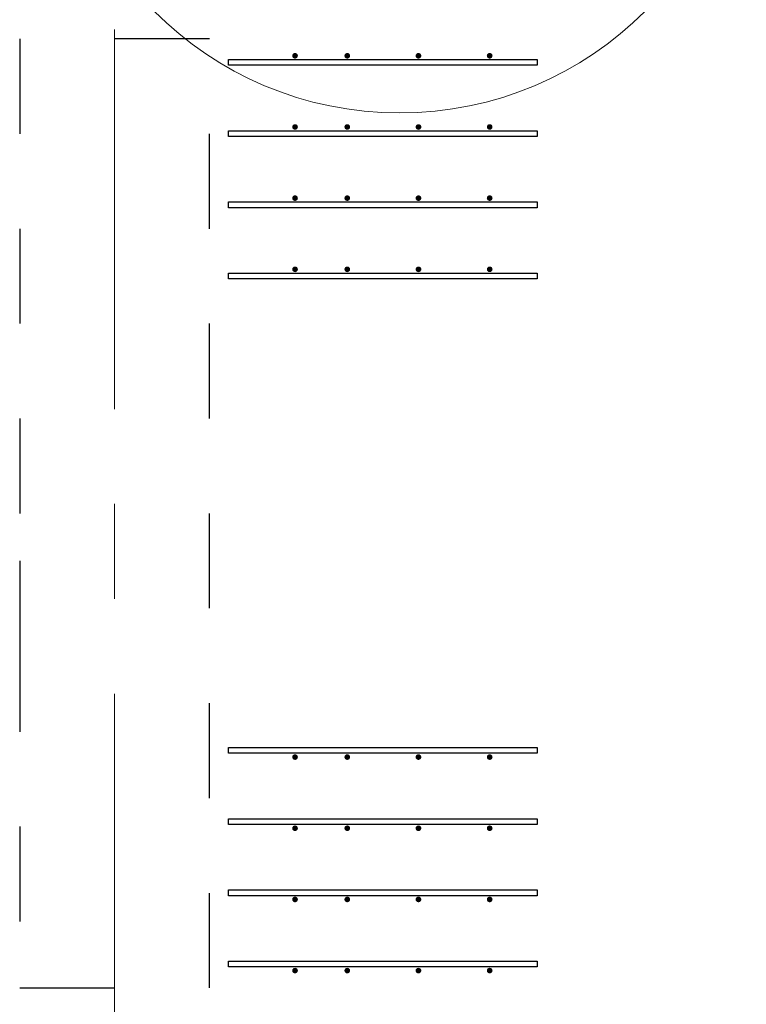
# Model space of a CAD drawing. Header units: metres. Extents: x -38 to 93, y -15 to 21.
# Tile 81 of 256: x 48.05 to 48.815, y 5.783 to 6.82. Entities that reach past the tile are written whole.
import ezdxf

# ---------------------------------------------------------------- set-up
doc = ezdxf.new("R2010")
doc.units = ezdxf.units.M
for name, pattern in [('______11', [0.5, 0.4, -0.05, 0, -0.05]), ('______2', [0.0405, 0.03, -0.0105]), ('______5', [1.1, 0.8, -0.1, 0.1, -0.1])]:
    doc.linetypes.add(name, pattern=pattern)
for name, color, linetype, lineweight in [('XR$1$Осевая линия (1)', 7, '______5', 13), ('XR$4$Арматурный каркас 01', 4, 'Continuous', 35), ('XR$4$Общий слой (1)_1', 7, 'Continuous', 13)]:
    doc.layers.add(name, color=color, linetype=linetype, lineweight=lineweight)
doc.layers.add('XR$6$Стена_ бетон несущ.', color=7, linetype='Continuous', lineweight=70, true_color=0xb4b496)

msp = doc.modelspace()

# ---------------------------------------------------------------- hatches: boundary and pattern name
at = {"layer": 'XR$4$Арматурный каркас 01', "linetype": 'Continuous', "lineweight": 50, "transparency": 33554687}
for points in [[(48.343, 6.7822), (48.3428, 6.7834), (48.3421, 6.7844), (48.3411, 6.785), (48.34, 6.7852), (48.3389, 6.785), (48.3379, 6.7844), (48.3372, 6.7834), (48.337, 6.7822), (48.3372, 6.7811), (48.3379, 6.7801), (48.3389, 6.7795), (48.34, 6.7792), (48.3411, 6.7795), (48.3421, 6.7801), (48.3428, 6.7811)], [(48.343, 6.7822), (48.3428, 6.7834), (48.3421, 6.7844), (48.3411, 6.785), (48.34, 6.7852), (48.3389, 6.785), (48.3379, 6.7844), (48.3372, 6.7834), (48.337, 6.7822), (48.3372, 6.7811), (48.3379, 6.7801), (48.3389, 6.7795), (48.34, 6.7792), (48.3411, 6.7795), (48.3421, 6.7801), (48.3428, 6.7811)], [(48.398, 6.7822), (48.3978, 6.7834), (48.3971, 6.7844), (48.3961, 6.785), (48.395, 6.7852), (48.3939, 6.785), (48.3929, 6.7844), (48.3922, 6.7834), (48.392, 6.7822), (48.3922, 6.7811), (48.3929, 6.7801), (48.3939, 6.7795), (48.395, 6.7792), (48.3961, 6.7795), (48.3971, 6.7801), (48.3978, 6.7811)], [(48.398, 6.7822), (48.3978, 6.7834), (48.3971, 6.7844), (48.3961, 6.785), (48.395, 6.7852), (48.3939, 6.785), (48.3929, 6.7844), (48.3922, 6.7834), (48.392, 6.7822), (48.3922, 6.7811), (48.3929, 6.7801), (48.3939, 6.7795), (48.395, 6.7792), (48.3961, 6.7795), (48.3971, 6.7801), (48.3978, 6.7811)], [(48.473, 6.7822), (48.4728, 6.7834), (48.4721, 6.7844), (48.4711, 6.785), (48.47, 6.7852), (48.4689, 6.785), (48.4679, 6.7844), (48.4672, 6.7834), (48.467, 6.7822), (48.4672, 6.7811), (48.4679, 6.7801), (48.4689, 6.7795), (48.47, 6.7792), (48.4711, 6.7795), (48.4721, 6.7801), (48.4728, 6.7811)], [(48.473, 6.7822), (48.4728, 6.7834), (48.4721, 6.7844), (48.4711, 6.785), (48.47, 6.7852), (48.4689, 6.785), (48.4679, 6.7844), (48.4672, 6.7834), (48.467, 6.7822), (48.4672, 6.7811), (48.4679, 6.7801), (48.4689, 6.7795), (48.47, 6.7792), (48.4711, 6.7795), (48.4721, 6.7801), (48.4728, 6.7811)], [(48.548, 6.7822), (48.5478, 6.7834), (48.5471, 6.7844), (48.5461, 6.785), (48.545, 6.7852), (48.5439, 6.785), (48.5429, 6.7844), (48.5422, 6.7834), (48.542, 6.7822), (48.5422, 6.7811), (48.5429, 6.7801), (48.5439, 6.7795), (48.545, 6.7792), (48.5461, 6.7795), (48.5471, 6.7801), (48.5478, 6.7811)], [(48.548, 6.7822), (48.5478, 6.7834), (48.5471, 6.7844), (48.5461, 6.785), (48.545, 6.7852), (48.5439, 6.785), (48.5429, 6.7844), (48.5422, 6.7834), (48.542, 6.7822), (48.5422, 6.7811), (48.5429, 6.7801), (48.5439, 6.7795), (48.545, 6.7792), (48.5461, 6.7795), (48.5471, 6.7801), (48.5478, 6.7811)], [(48.343, 6.7072), (48.3428, 6.7084), (48.3421, 6.7094), (48.3411, 6.71), (48.34, 6.7102), (48.3389, 6.71), (48.3379, 6.7094), (48.3372, 6.7084), (48.337, 6.7072), (48.3372, 6.7061), (48.3379, 6.7051), (48.3389, 6.7045), (48.34, 6.7042), (48.3411, 6.7045), (48.3421, 6.7051), (48.3428, 6.7061)], [(48.343, 6.7072), (48.3428, 6.7084), (48.3421, 6.7094), (48.3411, 6.71), (48.34, 6.7102), (48.3389, 6.71), (48.3379, 6.7094), (48.3372, 6.7084), (48.337, 6.7072), (48.3372, 6.7061), (48.3379, 6.7051), (48.3389, 6.7045), (48.34, 6.7042), (48.3411, 6.7045), (48.3421, 6.7051), (48.3428, 6.7061)], [(48.398, 6.7072), (48.3978, 6.7084), (48.3971, 6.7094), (48.3961, 6.71), (48.395, 6.7102), (48.3939, 6.71), (48.3929, 6.7094), (48.3922, 6.7084), (48.392, 6.7072), (48.3922, 6.7061), (48.3929, 6.7051), (48.3939, 6.7045), (48.395, 6.7042), (48.3961, 6.7045), (48.3971, 6.7051), (48.3978, 6.7061)], [(48.398, 6.7072), (48.3978, 6.7084), (48.3971, 6.7094), (48.3961, 6.71), (48.395, 6.7102), (48.3939, 6.71), (48.3929, 6.7094), (48.3922, 6.7084), (48.392, 6.7072), (48.3922, 6.7061), (48.3929, 6.7051), (48.3939, 6.7045), (48.395, 6.7042), (48.3961, 6.7045), (48.3971, 6.7051), (48.3978, 6.7061)], [(48.473, 6.7072), (48.4728, 6.7084), (48.4721, 6.7094), (48.4711, 6.71), (48.47, 6.7102), (48.4689, 6.71), (48.4679, 6.7094), (48.4672, 6.7084), (48.467, 6.7072), (48.4672, 6.7061), (48.4679, 6.7051), (48.4689, 6.7045), (48.47, 6.7042), (48.4711, 6.7045), (48.4721, 6.7051), (48.4728, 6.7061)], [(48.473, 6.7072), (48.4728, 6.7084), (48.4721, 6.7094), (48.4711, 6.71), (48.47, 6.7102), (48.4689, 6.71), (48.4679, 6.7094), (48.4672, 6.7084), (48.467, 6.7072), (48.4672, 6.7061), (48.4679, 6.7051), (48.4689, 6.7045), (48.47, 6.7042), (48.4711, 6.7045), (48.4721, 6.7051), (48.4728, 6.7061)], [(48.548, 6.7072), (48.5478, 6.7084), (48.5471, 6.7094), (48.5461, 6.71), (48.545, 6.7102), (48.5439, 6.71), (48.5429, 6.7094), (48.5422, 6.7084), (48.542, 6.7072), (48.5422, 6.7061), (48.5429, 6.7051), (48.5439, 6.7045), (48.545, 6.7042), (48.5461, 6.7045), (48.5471, 6.7051), (48.5478, 6.7061)], [(48.548, 6.7072), (48.5478, 6.7084), (48.5471, 6.7094), (48.5461, 6.71), (48.545, 6.7102), (48.5439, 6.71), (48.5429, 6.7094), (48.5422, 6.7084), (48.542, 6.7072), (48.5422, 6.7061), (48.5429, 6.7051), (48.5439, 6.7045), (48.545, 6.7042), (48.5461, 6.7045), (48.5471, 6.7051), (48.5478, 6.7061)], [(48.343, 6.6322), (48.3428, 6.6334), (48.3421, 6.6344), (48.3411, 6.635), (48.34, 6.6352), (48.3389, 6.635), (48.3379, 6.6344), (48.3372, 6.6334), (48.337, 6.6322), (48.3372, 6.6311), (48.3379, 6.6301), (48.3389, 6.6295), (48.34, 6.6292), (48.3411, 6.6295), (48.3421, 6.6301), (48.3428, 6.6311)], [(48.343, 6.6322), (48.3428, 6.6334), (48.3421, 6.6344), (48.3411, 6.635), (48.34, 6.6352), (48.3389, 6.635), (48.3379, 6.6344), (48.3372, 6.6334), (48.337, 6.6322), (48.3372, 6.6311), (48.3379, 6.6301), (48.3389, 6.6295), (48.34, 6.6292), (48.3411, 6.6295), (48.3421, 6.6301), (48.3428, 6.6311)], [(48.398, 6.6322), (48.3978, 6.6334), (48.3971, 6.6344), (48.3961, 6.635), (48.395, 6.6352), (48.3939, 6.635), (48.3929, 6.6344), (48.3922, 6.6334), (48.392, 6.6322), (48.3922, 6.6311), (48.3929, 6.6301), (48.3939, 6.6295), (48.395, 6.6292), (48.3961, 6.6295), (48.3971, 6.6301), (48.3978, 6.6311)], [(48.398, 6.6322), (48.3978, 6.6334), (48.3971, 6.6344), (48.3961, 6.635), (48.395, 6.6352), (48.3939, 6.635), (48.3929, 6.6344), (48.3922, 6.6334), (48.392, 6.6322), (48.3922, 6.6311), (48.3929, 6.6301), (48.3939, 6.6295), (48.395, 6.6292), (48.3961, 6.6295), (48.3971, 6.6301), (48.3978, 6.6311)], [(48.473, 6.6322), (48.4728, 6.6334), (48.4721, 6.6344), (48.4711, 6.635), (48.47, 6.6352), (48.4689, 6.635), (48.4679, 6.6344), (48.4672, 6.6334), (48.467, 6.6322), (48.4672, 6.6311), (48.4679, 6.6301), (48.4689, 6.6295), (48.47, 6.6292), (48.4711, 6.6295), (48.4721, 6.6301), (48.4728, 6.6311)], [(48.473, 6.6322), (48.4728, 6.6334), (48.4721, 6.6344), (48.4711, 6.635), (48.47, 6.6352), (48.4689, 6.635), (48.4679, 6.6344), (48.4672, 6.6334), (48.467, 6.6322), (48.4672, 6.6311), (48.4679, 6.6301), (48.4689, 6.6295), (48.47, 6.6292), (48.4711, 6.6295), (48.4721, 6.6301), (48.4728, 6.6311)], [(48.548, 6.6322), (48.5478, 6.6334), (48.5471, 6.6344), (48.5461, 6.635), (48.545, 6.6352), (48.5439, 6.635), (48.5429, 6.6344), (48.5422, 6.6334), (48.542, 6.6322), (48.5422, 6.6311), (48.5429, 6.6301), (48.5439, 6.6295), (48.545, 6.6292), (48.5461, 6.6295), (48.5471, 6.6301), (48.5478, 6.6311)], [(48.548, 6.6322), (48.5478, 6.6334), (48.5471, 6.6344), (48.5461, 6.635), (48.545, 6.6352), (48.5439, 6.635), (48.5429, 6.6344), (48.5422, 6.6334), (48.542, 6.6322), (48.5422, 6.6311), (48.5429, 6.6301), (48.5439, 6.6295), (48.545, 6.6292), (48.5461, 6.6295), (48.5471, 6.6301), (48.5478, 6.6311)], [(48.343, 6.5572), (48.3428, 6.5584), (48.3421, 6.5594), (48.3411, 6.56), (48.34, 6.5602), (48.3389, 6.56), (48.3379, 6.5594), (48.3372, 6.5584), (48.337, 6.5572), (48.3372, 6.5561), (48.3379, 6.5551), (48.3389, 6.5545), (48.34, 6.5542), (48.3411, 6.5545), (48.3421, 6.5551), (48.3428, 6.5561)], [(48.343, 6.5572), (48.3428, 6.5584), (48.3421, 6.5594), (48.3411, 6.56), (48.34, 6.5602), (48.3389, 6.56), (48.3379, 6.5594), (48.3372, 6.5584), (48.337, 6.5572), (48.3372, 6.5561), (48.3379, 6.5551), (48.3389, 6.5545), (48.34, 6.5542), (48.3411, 6.5545), (48.3421, 6.5551), (48.3428, 6.5561)], [(48.398, 6.5572), (48.3978, 6.5584), (48.3971, 6.5594), (48.3961, 6.56), (48.395, 6.5602), (48.3939, 6.56), (48.3929, 6.5594), (48.3922, 6.5584), (48.392, 6.5572), (48.3922, 6.5561), (48.3929, 6.5551), (48.3939, 6.5545), (48.395, 6.5542), (48.3961, 6.5545), (48.3971, 6.5551), (48.3978, 6.5561)], [(48.398, 6.5572), (48.3978, 6.5584), (48.3971, 6.5594), (48.3961, 6.56), (48.395, 6.5602), (48.3939, 6.56), (48.3929, 6.5594), (48.3922, 6.5584), (48.392, 6.5572), (48.3922, 6.5561), (48.3929, 6.5551), (48.3939, 6.5545), (48.395, 6.5542), (48.3961, 6.5545), (48.3971, 6.5551), (48.3978, 6.5561)], [(48.473, 6.5572), (48.4728, 6.5584), (48.4721, 6.5594), (48.4711, 6.56), (48.47, 6.5602), (48.4689, 6.56), (48.4679, 6.5594), (48.4672, 6.5584), (48.467, 6.5572), (48.4672, 6.5561), (48.4679, 6.5551), (48.4689, 6.5545), (48.47, 6.5542), (48.4711, 6.5545), (48.4721, 6.5551), (48.4728, 6.5561)], [(48.473, 6.5572), (48.4728, 6.5584), (48.4721, 6.5594), (48.4711, 6.56), (48.47, 6.5602), (48.4689, 6.56), (48.4679, 6.5594), (48.4672, 6.5584), (48.467, 6.5572), (48.4672, 6.5561), (48.4679, 6.5551), (48.4689, 6.5545), (48.47, 6.5542), (48.4711, 6.5545), (48.4721, 6.5551), (48.4728, 6.5561)], [(48.548, 6.5572), (48.5478, 6.5584), (48.5471, 6.5594), (48.5461, 6.56), (48.545, 6.5602), (48.5439, 6.56), (48.5429, 6.5594), (48.5422, 6.5584), (48.542, 6.5572), (48.5422, 6.5561), (48.5429, 6.5551), (48.5439, 6.5545), (48.545, 6.5542), (48.5461, 6.5545), (48.5471, 6.5551), (48.5478, 6.5561)], [(48.548, 6.5572), (48.5478, 6.5584), (48.5471, 6.5594), (48.5461, 6.56), (48.545, 6.5602), (48.5439, 6.56), (48.5429, 6.5594), (48.5422, 6.5584), (48.542, 6.5572), (48.5422, 6.5561), (48.5429, 6.5551), (48.5439, 6.5545), (48.545, 6.5542), (48.5461, 6.5545), (48.5471, 6.5551), (48.5478, 6.5561)], [(48.343, 6.0432), (48.3428, 6.0444), (48.3421, 6.0454), (48.3411, 6.046), (48.34, 6.0462), (48.3389, 6.046), (48.3379, 6.0454), (48.3372, 6.0444), (48.337, 6.0432), (48.3372, 6.0421), (48.3379, 6.0411), (48.3389, 6.0405), (48.34, 6.0402), (48.3411, 6.0405), (48.3421, 6.0411), (48.3428, 6.0421)], [(48.343, 6.0432), (48.3428, 6.0444), (48.3421, 6.0454), (48.3411, 6.046), (48.34, 6.0462), (48.3389, 6.046), (48.3379, 6.0454), (48.3372, 6.0444), (48.337, 6.0432), (48.3372, 6.0421), (48.3379, 6.0411), (48.3389, 6.0405), (48.34, 6.0402), (48.3411, 6.0405), (48.3421, 6.0411), (48.3428, 6.0421)], [(48.398, 6.0432), (48.3978, 6.0444), (48.3971, 6.0454), (48.3961, 6.046), (48.395, 6.0462), (48.3939, 6.046), (48.3929, 6.0454), (48.3922, 6.0444), (48.392, 6.0432), (48.3922, 6.0421), (48.3929, 6.0411), (48.3939, 6.0405), (48.395, 6.0402), (48.3961, 6.0405), (48.3971, 6.0411), (48.3978, 6.0421)], [(48.398, 6.0432), (48.3978, 6.0444), (48.3971, 6.0454), (48.3961, 6.046), (48.395, 6.0462), (48.3939, 6.046), (48.3929, 6.0454), (48.3922, 6.0444), (48.392, 6.0432), (48.3922, 6.0421), (48.3929, 6.0411), (48.3939, 6.0405), (48.395, 6.0402), (48.3961, 6.0405), (48.3971, 6.0411), (48.3978, 6.0421)], [(48.473, 6.0432), (48.4728, 6.0444), (48.4721, 6.0454), (48.4711, 6.046), (48.47, 6.0462), (48.4689, 6.046), (48.4679, 6.0454), (48.4672, 6.0444), (48.467, 6.0432), (48.4672, 6.0421), (48.4679, 6.0411), (48.4689, 6.0405), (48.47, 6.0402), (48.4711, 6.0405), (48.4721, 6.0411), (48.4728, 6.0421)], [(48.473, 6.0432), (48.4728, 6.0444), (48.4721, 6.0454), (48.4711, 6.046), (48.47, 6.0462), (48.4689, 6.046), (48.4679, 6.0454), (48.4672, 6.0444), (48.467, 6.0432), (48.4672, 6.0421), (48.4679, 6.0411), (48.4689, 6.0405), (48.47, 6.0402), (48.4711, 6.0405), (48.4721, 6.0411), (48.4728, 6.0421)], [(48.548, 6.0432), (48.5478, 6.0444), (48.5471, 6.0454), (48.5461, 6.046), (48.545, 6.0462), (48.5439, 6.046), (48.5429, 6.0454), (48.5422, 6.0444), (48.542, 6.0432), (48.5422, 6.0421), (48.5429, 6.0411), (48.5439, 6.0405), (48.545, 6.0402), (48.5461, 6.0405), (48.5471, 6.0411), (48.5478, 6.0421)], [(48.548, 6.0432), (48.5478, 6.0444), (48.5471, 6.0454), (48.5461, 6.046), (48.545, 6.0462), (48.5439, 6.046), (48.5429, 6.0454), (48.5422, 6.0444), (48.542, 6.0432), (48.5422, 6.0421), (48.5429, 6.0411), (48.5439, 6.0405), (48.545, 6.0402), (48.5461, 6.0405), (48.5471, 6.0411), (48.5478, 6.0421)], [(48.343, 5.9682), (48.3428, 5.9694), (48.3421, 5.9704), (48.3411, 5.971), (48.34, 5.9712), (48.3389, 5.971), (48.3379, 5.9704), (48.3372, 5.9694), (48.337, 5.9682), (48.3372, 5.9671), (48.3379, 5.9661), (48.3389, 5.9655), (48.34, 5.9652), (48.3411, 5.9655), (48.3421, 5.9661), (48.3428, 5.9671)], [(48.343, 5.9682), (48.3428, 5.9694), (48.3421, 5.9704), (48.3411, 5.971), (48.34, 5.9712), (48.3389, 5.971), (48.3379, 5.9704), (48.3372, 5.9694), (48.337, 5.9682), (48.3372, 5.9671), (48.3379, 5.9661), (48.3389, 5.9655), (48.34, 5.9652), (48.3411, 5.9655), (48.3421, 5.9661), (48.3428, 5.9671)], [(48.398, 5.9682), (48.3978, 5.9694), (48.3971, 5.9704), (48.3961, 5.971), (48.395, 5.9712), (48.3939, 5.971), (48.3929, 5.9704), (48.3922, 5.9694), (48.392, 5.9682), (48.3922, 5.9671), (48.3929, 5.9661), (48.3939, 5.9655), (48.395, 5.9652), (48.3961, 5.9655), (48.3971, 5.9661), (48.3978, 5.9671)], [(48.398, 5.9682), (48.3978, 5.9694), (48.3971, 5.9704), (48.3961, 5.971), (48.395, 5.9712), (48.3939, 5.971), (48.3929, 5.9704), (48.3922, 5.9694), (48.392, 5.9682), (48.3922, 5.9671), (48.3929, 5.9661), (48.3939, 5.9655), (48.395, 5.9652), (48.3961, 5.9655), (48.3971, 5.9661), (48.3978, 5.9671)], [(48.473, 5.9682), (48.4728, 5.9694), (48.4721, 5.9704), (48.4711, 5.971), (48.47, 5.9712), (48.4689, 5.971), (48.4679, 5.9704), (48.4672, 5.9694), (48.467, 5.9682), (48.4672, 5.9671), (48.4679, 5.9661), (48.4689, 5.9655), (48.47, 5.9652), (48.4711, 5.9655), (48.4721, 5.9661), (48.4728, 5.9671)], [(48.473, 5.9682), (48.4728, 5.9694), (48.4721, 5.9704), (48.4711, 5.971), (48.47, 5.9712), (48.4689, 5.971), (48.4679, 5.9704), (48.4672, 5.9694), (48.467, 5.9682), (48.4672, 5.9671), (48.4679, 5.9661), (48.4689, 5.9655), (48.47, 5.9652), (48.4711, 5.9655), (48.4721, 5.9661), (48.4728, 5.9671)], [(48.548, 5.9682), (48.5478, 5.9694), (48.5471, 5.9704), (48.5461, 5.971), (48.545, 5.9712), (48.5439, 5.971), (48.5429, 5.9704), (48.5422, 5.9694), (48.542, 5.9682), (48.5422, 5.9671), (48.5429, 5.9661), (48.5439, 5.9655), (48.545, 5.9652), (48.5461, 5.9655), (48.5471, 5.9661), (48.5478, 5.9671)], [(48.548, 5.9682), (48.5478, 5.9694), (48.5471, 5.9704), (48.5461, 5.971), (48.545, 5.9712), (48.5439, 5.971), (48.5429, 5.9704), (48.5422, 5.9694), (48.542, 5.9682), (48.5422, 5.9671), (48.5429, 5.9661), (48.5439, 5.9655), (48.545, 5.9652), (48.5461, 5.9655), (48.5471, 5.9661), (48.5478, 5.9671)], [(48.343, 5.8932), (48.3428, 5.8944), (48.3421, 5.8954), (48.3411, 5.896), (48.34, 5.8962), (48.3389, 5.896), (48.3379, 5.8954), (48.3372, 5.8944), (48.337, 5.8932), (48.3372, 5.8921), (48.3379, 5.8911), (48.3389, 5.8905), (48.34, 5.8902), (48.3411, 5.8905), (48.3421, 5.8911), (48.3428, 5.8921)], [(48.343, 5.8932), (48.3428, 5.8944), (48.3421, 5.8954), (48.3411, 5.896), (48.34, 5.8962), (48.3389, 5.896), (48.3379, 5.8954), (48.3372, 5.8944), (48.337, 5.8932), (48.3372, 5.8921), (48.3379, 5.8911), (48.3389, 5.8905), (48.34, 5.8902), (48.3411, 5.8905), (48.3421, 5.8911), (48.3428, 5.8921)], [(48.398, 5.8932), (48.3978, 5.8944), (48.3971, 5.8954), (48.3961, 5.896), (48.395, 5.8962), (48.3939, 5.896), (48.3929, 5.8954), (48.3922, 5.8944), (48.392, 5.8932), (48.3922, 5.8921), (48.3929, 5.8911), (48.3939, 5.8905), (48.395, 5.8902), (48.3961, 5.8905), (48.3971, 5.8911), (48.3978, 5.8921)], [(48.398, 5.8932), (48.3978, 5.8944), (48.3971, 5.8954), (48.3961, 5.896), (48.395, 5.8962), (48.3939, 5.896), (48.3929, 5.8954), (48.3922, 5.8944), (48.392, 5.8932), (48.3922, 5.8921), (48.3929, 5.8911), (48.3939, 5.8905), (48.395, 5.8902), (48.3961, 5.8905), (48.3971, 5.8911), (48.3978, 5.8921)], [(48.473, 5.8932), (48.4728, 5.8944), (48.4721, 5.8954), (48.4711, 5.896), (48.47, 5.8962), (48.4689, 5.896), (48.4679, 5.8954), (48.4672, 5.8944), (48.467, 5.8932), (48.4672, 5.8921), (48.4679, 5.8911), (48.4689, 5.8905), (48.47, 5.8902), (48.4711, 5.8905), (48.4721, 5.8911), (48.4728, 5.8921)], [(48.473, 5.8932), (48.4728, 5.8944), (48.4721, 5.8954), (48.4711, 5.896), (48.47, 5.8962), (48.4689, 5.896), (48.4679, 5.8954), (48.4672, 5.8944), (48.467, 5.8932), (48.4672, 5.8921), (48.4679, 5.8911), (48.4689, 5.8905), (48.47, 5.8902), (48.4711, 5.8905), (48.4721, 5.8911), (48.4728, 5.8921)], [(48.548, 5.8932), (48.5478, 5.8944), (48.5471, 5.8954), (48.5461, 5.896), (48.545, 5.8962), (48.5439, 5.896), (48.5429, 5.8954), (48.5422, 5.8944), (48.542, 5.8932), (48.5422, 5.8921), (48.5429, 5.8911), (48.5439, 5.8905), (48.545, 5.8902), (48.5461, 5.8905), (48.5471, 5.8911), (48.5478, 5.8921)], [(48.548, 5.8932), (48.5478, 5.8944), (48.5471, 5.8954), (48.5461, 5.896), (48.545, 5.8962), (48.5439, 5.896), (48.5429, 5.8954), (48.5422, 5.8944), (48.542, 5.8932), (48.5422, 5.8921), (48.5429, 5.8911), (48.5439, 5.8905), (48.545, 5.8902), (48.5461, 5.8905), (48.5471, 5.8911), (48.5478, 5.8921)], [(48.343, 5.8182), (48.3428, 5.8194), (48.3421, 5.8204), (48.3411, 5.821), (48.34, 5.8212), (48.3389, 5.821), (48.3379, 5.8204), (48.3372, 5.8194), (48.337, 5.8182), (48.3372, 5.8171), (48.3379, 5.8161), (48.3389, 5.8155), (48.34, 5.8152), (48.3411, 5.8155), (48.3421, 5.8161), (48.3428, 5.8171)], [(48.343, 5.8182), (48.3428, 5.8194), (48.3421, 5.8204), (48.3411, 5.821), (48.34, 5.8212), (48.3389, 5.821), (48.3379, 5.8204), (48.3372, 5.8194), (48.337, 5.8182), (48.3372, 5.8171), (48.3379, 5.8161), (48.3389, 5.8155), (48.34, 5.8152), (48.3411, 5.8155), (48.3421, 5.8161), (48.3428, 5.8171)], [(48.398, 5.8182), (48.3978, 5.8194), (48.3971, 5.8204), (48.3961, 5.821), (48.395, 5.8212), (48.3939, 5.821), (48.3929, 5.8204), (48.3922, 5.8194), (48.392, 5.8182), (48.3922, 5.8171), (48.3929, 5.8161), (48.3939, 5.8155), (48.395, 5.8152), (48.3961, 5.8155), (48.3971, 5.8161), (48.3978, 5.8171)], [(48.398, 5.8182), (48.3978, 5.8194), (48.3971, 5.8204), (48.3961, 5.821), (48.395, 5.8212), (48.3939, 5.821), (48.3929, 5.8204), (48.3922, 5.8194), (48.392, 5.8182), (48.3922, 5.8171), (48.3929, 5.8161), (48.3939, 5.8155), (48.395, 5.8152), (48.3961, 5.8155), (48.3971, 5.8161), (48.3978, 5.8171)], [(48.473, 5.8182), (48.4728, 5.8194), (48.4721, 5.8204), (48.4711, 5.821), (48.47, 5.8212), (48.4689, 5.821), (48.4679, 5.8204), (48.4672, 5.8194), (48.467, 5.8182), (48.4672, 5.8171), (48.4679, 5.8161), (48.4689, 5.8155), (48.47, 5.8152), (48.4711, 5.8155), (48.4721, 5.8161), (48.4728, 5.8171)], [(48.473, 5.8182), (48.4728, 5.8194), (48.4721, 5.8204), (48.4711, 5.821), (48.47, 5.8212), (48.4689, 5.821), (48.4679, 5.8204), (48.4672, 5.8194), (48.467, 5.8182), (48.4672, 5.8171), (48.4679, 5.8161), (48.4689, 5.8155), (48.47, 5.8152), (48.4711, 5.8155), (48.4721, 5.8161), (48.4728, 5.8171)], [(48.548, 5.8182), (48.5478, 5.8194), (48.5471, 5.8204), (48.5461, 5.821), (48.545, 5.8212), (48.5439, 5.821), (48.5429, 5.8204), (48.5422, 5.8194), (48.542, 5.8182), (48.5422, 5.8171), (48.5429, 5.8161), (48.5439, 5.8155), (48.545, 5.8152), (48.5461, 5.8155), (48.5471, 5.8161), (48.5478, 5.8171)], [(48.548, 5.8182), (48.5478, 5.8194), (48.5471, 5.8204), (48.5461, 5.821), (48.545, 5.8212), (48.5439, 5.821), (48.5429, 5.8204), (48.5422, 5.8194), (48.542, 5.8182), (48.5422, 5.8171), (48.5429, 5.8161), (48.5439, 5.8155), (48.545, 5.8152), (48.5461, 5.8155), (48.5471, 5.8161), (48.5478, 5.8171)]]:
    msp.add_hatch(color=2, dxfattribs=at).paths.add_polyline_path(points)

# ---------------------------------------------------------------- linework, layer by layer
at = {"layer": 'XR$1$Осевая линия (1)', "color": 253, "linetype": '______11', "lineweight": 13, "true_color": 0xa0a0a0, "transparency": 33554687}
msp.add_line((48.15, -3.39), (48.15, 8.13), dxfattribs=at)
at = {"layer": 'XR$4$Арматурный каркас 01', "color": 2, "linetype": 'Continuous', "lineweight": 25, "transparency": 33554687}
for points in [[(48.27, 6.7782), (48.595, 6.7782), (48.595, 6.7722), (48.27, 6.7722), (48.27, 6.7782)], [(48.27, 6.7782), (48.595, 6.7782), (48.595, 6.7722), (48.27, 6.7722), (48.27, 6.7782)], [(48.27, 6.7782), (48.595, 6.7782), (48.595, 6.7722), (48.27, 6.7722), (48.27, 6.7782)], [(48.27, 6.7782), (48.595, 6.7782), (48.595, 6.7722), (48.27, 6.7722), (48.27, 6.7782)], [(48.27, 6.7032), (48.595, 6.7032), (48.595, 6.6972), (48.27, 6.6972), (48.27, 6.7032)], [(48.27, 6.7032), (48.595, 6.7032), (48.595, 6.6972), (48.27, 6.6972), (48.27, 6.7032)], [(48.27, 6.7032), (48.595, 6.7032), (48.595, 6.6972), (48.27, 6.6972), (48.27, 6.7032)], [(48.27, 6.7032), (48.595, 6.7032), (48.595, 6.6972), (48.27, 6.6972), (48.27, 6.7032)], [(48.27, 6.6282), (48.595, 6.6282), (48.595, 6.6222), (48.27, 6.6222), (48.27, 6.6282)], [(48.27, 6.6282), (48.595, 6.6282), (48.595, 6.6222), (48.27, 6.6222), (48.27, 6.6282)], [(48.27, 6.6282), (48.595, 6.6282), (48.595, 6.6222), (48.27, 6.6222), (48.27, 6.6282)], [(48.27, 6.6282), (48.595, 6.6282), (48.595, 6.6222), (48.27, 6.6222), (48.27, 6.6282)], [(48.27, 6.5532), (48.595, 6.5532), (48.595, 6.5472), (48.27, 6.5472), (48.27, 6.5532)], [(48.27, 6.5532), (48.595, 6.5532), (48.595, 6.5472), (48.27, 6.5472), (48.27, 6.5532)], [(48.27, 6.5532), (48.595, 6.5532), (48.595, 6.5472), (48.27, 6.5472), (48.27, 6.5532)], [(48.27, 6.5532), (48.595, 6.5532), (48.595, 6.5472), (48.27, 6.5472), (48.27, 6.5532)], [(48.27, 6.0532), (48.595, 6.0532), (48.595, 6.0472), (48.27, 6.0472), (48.27, 6.0532)], [(48.27, 6.0532), (48.595, 6.0532), (48.595, 6.0472), (48.27, 6.0472), (48.27, 6.0532)], [(48.27, 6.0532), (48.595, 6.0532), (48.595, 6.0472), (48.27, 6.0472), (48.27, 6.0532)], [(48.27, 6.0532), (48.595, 6.0532), (48.595, 6.0472), (48.27, 6.0472), (48.27, 6.0532)], [(48.27, 5.9782), (48.595, 5.9782), (48.595, 5.9722), (48.27, 5.9722), (48.27, 5.9782)], [(48.27, 5.9782), (48.595, 5.9782), (48.595, 5.9722), (48.27, 5.9722), (48.27, 5.9782)], [(48.27, 5.9782), (48.595, 5.9782), (48.595, 5.9722), (48.27, 5.9722), (48.27, 5.9782)], [(48.27, 5.9782), (48.595, 5.9782), (48.595, 5.9722), (48.27, 5.9722), (48.27, 5.9782)], [(48.27, 5.9032), (48.595, 5.9032), (48.595, 5.8972), (48.27, 5.8972), (48.27, 5.9032)], [(48.27, 5.9032), (48.595, 5.9032), (48.595, 5.8972), (48.27, 5.8972), (48.27, 5.9032)], [(48.27, 5.9032), (48.595, 5.9032), (48.595, 5.8972), (48.27, 5.8972), (48.27, 5.9032)], [(48.27, 5.9032), (48.595, 5.9032), (48.595, 5.8972), (48.27, 5.8972), (48.27, 5.9032)], [(48.27, 5.8282), (48.595, 5.8282), (48.595, 5.8222), (48.27, 5.8222), (48.27, 5.8282)], [(48.27, 5.8282), (48.595, 5.8282), (48.595, 5.8222), (48.27, 5.8222), (48.27, 5.8282)], [(48.27, 5.8282), (48.595, 5.8282), (48.595, 5.8222), (48.27, 5.8222), (48.27, 5.8282)], [(48.27, 5.8282), (48.595, 5.8282), (48.595, 5.8222), (48.27, 5.8222), (48.27, 5.8282)]]:
    msp.add_lwpolyline(points, dxfattribs=at)
at = {"layer": 'XR$4$Общий слой (1)_1', "color": 7, "linetype": 'Continuous', "lineweight": 13, "transparency": 33554687}
msp.add_circle((48.4501, 7.0872), 0.3652, dxfattribs=at)
at = {"layer": 'XR$6$Стена_ бетон несущ.', "color": 253, "linetype": '______2', "lineweight": -3, "true_color": 0xa0a0a0, "transparency": 33554687}
for p, q in [((48.25, 6.8), (48.05, 6.8)), ((48.05, 6.8), (48.05, 6.6)), ((48.25, 6.6), (48.25, 6.8)), ((48.05, 6.6), (48.05, 6.25)), ((48.25, 5.8), (48.25, 6.6)), ((48.05, 6.25), (48.05, 6.17)), ((48.05, 6.17), (48.05, 5.8)), ((48.05, 5.8), (48.25, 5.8))]:
    msp.add_line(p, q, dxfattribs=at)

doc.saveas('drawing.dxf')
